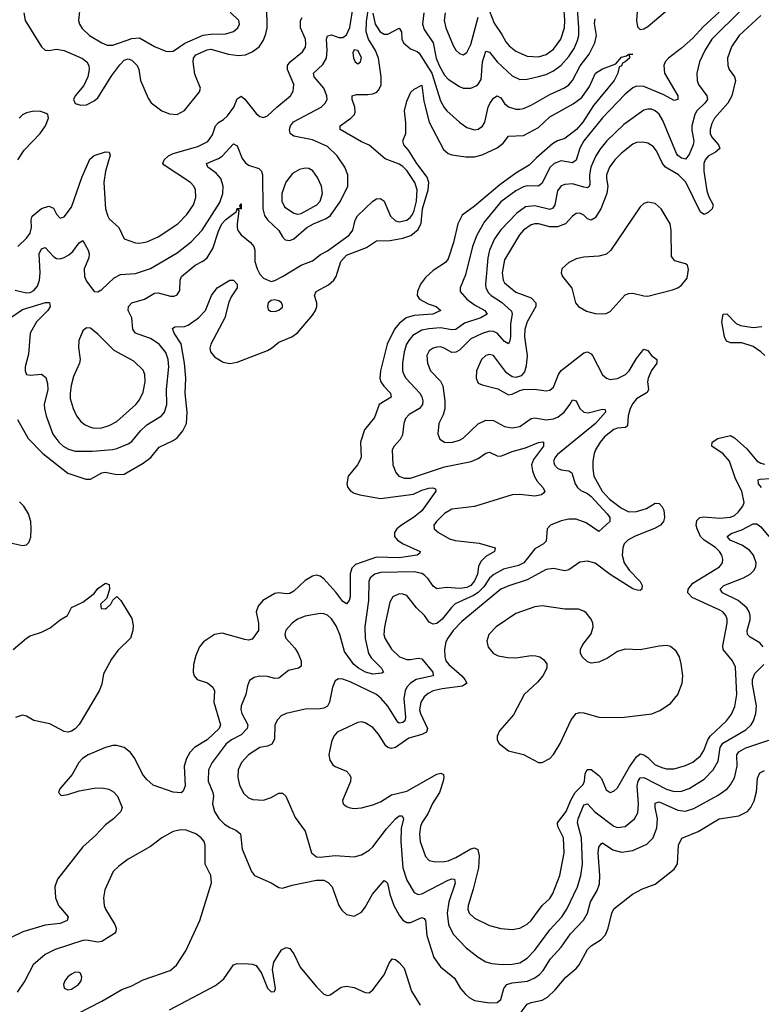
# Model space of a CAD drawing. Header units: inches. Extents: x 1649636 to 1815363, y 506543 to 641975.
# Tile 48 of 256: x 1733175 to 1737113, y 530806 to 536034. Entities that reach past the tile are written whole.
import ezdxf

# ---------------------------------------------------------------- set-up
doc = ezdxf.new("R2010")
doc.units = ezdxf.units.IN
doc.header["$MEASUREMENT"] = 0
doc.layers.add('B7533', color=7, linetype='Continuous')

msp = doc.modelspace()

# ---------------------------------------------------------------- linework, layer by layer
at = {"layer": 'B7533', "color": 5}
for points, elevation in [([(1735320.1, 536070), (1735313.4, 536010), (1735322.3, 535982.3), (1735370.1, 535910), (1735386.7, 535830), (1735402.9, 535790), (1735430, 535739.4), (1735450, 535718.1), (1735510, 535678.5), (1735530, 535670.9), (1735570, 535669.3), (1735598.1, 535681.9), (1735610, 535691.3), (1735624.6, 535715.4), (1735633, 535810), (1735650, 535865.7), (1735670, 535862), (1735709.4, 535809.4), (1735790, 535735.1), (1735830, 535716.6), (1735870, 535718.1), (1735930, 535732.3), (1735970, 535743.4), (1736010, 535761.5), (1736050, 535792.6), (1736090, 535838.1), (1736118.8, 535881.2), (1736137.4, 535922.6), (1736143.5, 535950), (1736144.6, 535990), (1736134, 536146)], 360), ([(1736459.7, 536150), (1736449.6, 536029.6), (1736455.7, 535995.7), (1736470, 535981.5), (1736490, 535984.5), (1736510, 535996.8), (1736603.4, 536076.6)], 340), ([(1733128.1, 534451.9), (1733190, 534495.1), (1733312.3, 534532.3), (1733332.4, 534532.4), (1733336.1, 534510), (1733324.4, 534490), (1733263.5, 534430), (1733231, 534370), (1733222, 534258), (1733204, 534190), (1733203.1, 534170), (1733211, 534150), (1733230, 534145.3), (1733290, 534152.3), (1733313.3, 534133.3), (1733322, 534102), (1733324.1, 534070), (1733305.1, 533990), (1733305.6, 533970), (1733314.4, 533930), (1733350, 533833.1), (1733382.3, 533790), (1733406.2, 533770), (1733433.1, 533753.1), (1733470, 533742.1), (1733562.1, 533742.1), (1733667.7, 533752.3), (1733690, 533756.3), (1733750, 533781.7), (1733770, 533794.7), (1733815.8, 533850), (1733850, 533883.2), (1733928.5, 533930), (1733943.5, 533950), (1733956.1, 533990), (1733954.6, 534070), (1733967.5, 534190), (1733962.4, 534230), (1733950, 534266.3), (1733915.9, 534310), (1733870, 534341.6), (1733803.4, 534363.4), (1733789.8, 534370), (1733781, 534381), (1733776, 534390), (1733770.6, 534450), (1733750.8, 534490), (1733752.9, 534510), (1733770, 534530.2), (1733838, 534550), (1733890, 534581.3), (1733910, 534583.9), (1733974.6, 534565.4), (1733994.3, 534565.7), (1734010, 534572.2), (1734024.9, 534595.1), (1734027.6, 534650), (1734033.5, 534670), (1734106, 534730), (1734147.9, 534752.1), (1734170.7, 534770), (1734200.8, 534819.2), (1734230.3, 534910), (1734248.7, 534950), (1734270, 534973.6), (1734325.4, 535014.6), (1734330, 535030.4), (1734349, 535031), (1734344.5, 535044.5), (1734350, 535056.3), (1734350, 535029.6), (1734332, 535028), (1734338.7, 535018.7), (1734329.6, 534950.4), (1734328.7, 534930), (1734333.8, 534913.8), (1734350, 534891.5), (1734400.7, 534850), (1734417.8, 534830), (1734423.2, 534810), (1734423.8, 534750), (1734435.6, 534710), (1734450, 534682), (1734470, 534661.7), (1734510, 534643.8), (1734530, 534648.7), (1734570, 534669.2), (1734669.6, 534730), (1734730, 534752.8), (1734772.6, 534787.4), (1734810, 534806.8), (1734923.5, 534890), (1734943.3, 534916.7), (1734956.8, 534970), (1734967.7, 534992.3), (1735050, 535069.2), (1735070, 535082), (1735090, 535084.2), (1735109.5, 535069.5), (1735143.2, 534990), (1735170, 534965.3), (1735190, 534961), (1735230, 534969.6), (1735250, 534984.6), (1735260.1, 534999.9), (1735270, 535020.6), (1735281.8, 535070), (1735285.6, 535130), (1735273.6, 535170), (1735230, 535232.6), (1735210, 535253.4), (1735190, 535266.2), (1735115.5, 535295.5), (1735030, 535366.8), (1734990, 535385), (1734876.9, 535450), (1734875.8, 535470), (1734933.3, 535510), (1734951.9, 535530), (1734956.6, 535543.4), (1734954.1, 535570), (1734939.4, 535610), (1734940.5, 535630), (1734963.7, 535636.3), (1735024.2, 535635.8), (1735050, 535640.1), (1735070.4, 535649.6), (1735080.3, 535659.7), (1735093.7, 535686.3), (1735094.9, 535730), (1735080.9, 535830), (1735064.1, 535870), (1735027.6, 535930), (1735014.8, 535970), (1735016.1, 536023.9), (1735030, 536119.1)], 340), ([(1733150, 534598.1), (1733210, 534583.8), (1733230, 534585.8), (1733250, 534595.3), (1733270, 534619.6), (1733280.1, 534650), (1733284.2, 534690), (1733278.4, 534790), (1733290, 534816.5), (1733310, 534823.6), (1733355.1, 534775.1), (1733370, 534766.3), (1733390, 534764.5), (1733410, 534770.1), (1733435.1, 534784.9), (1733456.6, 534803.4), (1733490, 534848.8), (1733510, 534862), (1733538.9, 534810), (1733544, 534790), (1733542, 534770), (1733517.3, 534710), (1733519.6, 534670), (1733530, 534645.5), (1733570, 534590.7), (1733590, 534588), (1733610, 534600.4), (1733677, 534663), (1733710, 534681), (1733790, 534685.4), (1733870, 534713.2), (1734010, 534795.7), (1734085.7, 534854.3), (1734143.4, 534916.6), (1734237, 535063), (1734254, 535110), (1734254.3, 535150), (1734242.4, 535190), (1734218.4, 535218.4), (1734174, 535250), (1734166, 535270), (1734230, 535296.6), (1734250, 535309.4), (1734310, 535373.7), (1734330, 535363.1), (1734356.1, 535296.1), (1734373.3, 535273.3), (1734390, 535262), (1734443.7, 535243.7), (1734458.2, 535230), (1734463.5, 535210), (1734465.9, 535030), (1734474.4, 534994.4), (1734490.1, 534970.1), (1734550, 534914.9), (1734570, 534881.1), (1734585, 534865), (1734610, 534860.5), (1734630, 534870.2), (1734700.3, 534930), (1734734.7, 534950), (1734802.7, 534977.3), (1734825.3, 534994.7), (1734878.1, 535070), (1734916.8, 535150), (1734916.4, 535210), (1734901.4, 535250), (1734860.7, 535310), (1734810, 535360.2), (1734730, 535396.4), (1734630, 535416), (1734611.8, 535430), (1734606.9, 535450), (1734612.1, 535470), (1734628.8, 535491.2), (1734775.8, 535570), (1734797.4, 535590), (1734807.1, 535610), (1734806.2, 535630), (1734789.8, 535670), (1734737.7, 535730), (1734735, 535750), (1734784.6, 535795.4), (1734803.4, 535830), (1734808.2, 535870), (1734804, 535930), (1734810, 535948), (1734830, 535954), (1734870, 535939.6), (1734890, 535938.9), (1734910, 535952.4), (1734927.6, 535992.4), (1734948.1, 536111.9)], 360), ([(1733196.3, 536070), (1733204.1, 536030), (1733290, 535890.3), (1733310, 535872.2), (1733330, 535869.5), (1733370, 535876.8), (1733410, 535870.7), (1733507.7, 535827.7), (1733531.8, 535810), (1733542, 535790), (1733544.4, 535770), (1733537.1, 535730), (1733515.4, 535684.6), (1733468.8, 535630), (1733460.4, 535610), (1733469.1, 535589.1), (1733499.6, 535579.6), (1733530, 535581.8), (1733570, 535602.2), (1733590, 535618.6), (1733663.3, 535736.7), (1733705.9, 535794.1), (1733730, 535819.3), (1733750, 535825.9), (1733770, 535819.1), (1733798, 535790), (1733806.9, 535770), (1733815.5, 535710), (1733857.2, 535617.2), (1733872.5, 535592.5), (1733930, 535549.2), (1733970, 535533.4), (1734010, 535530.2), (1734050, 535552.3), (1734128.9, 535650), (1734134.4, 535670), (1734105, 535745), (1734095.1, 535810), (1734097.2, 535830), (1734110, 535846.9), (1734170, 535874.2), (1734190, 535877.6), (1734283, 535850), (1734336.6, 535843.4), (1734373.4, 535846.6), (1734410, 535863.5), (1734445.7, 535890), (1734470, 535925.3), (1734481.8, 535958.2), (1734488.2, 535990), (1734489.4, 536030), (1734484.7, 536104.7)], 420), ([(1733495.1, 536110), (1733487.2, 536030), (1733492.2, 536010), (1733506.2, 535986.2), (1733545.5, 535950), (1733610, 535911), (1733638.9, 535898.9), (1733670, 535897.8), (1733770, 535934), (1733810, 535937.8), (1733890, 535891.3), (1733950, 535867.4), (1733970, 535864.2), (1733990, 535867.4), (1734051.1, 535908.9), (1734149.2, 535950.8), (1734190, 535956.2), (1734270, 535957.7), (1734309.9, 535970.1), (1734332.6, 535990), (1734341.7, 536010), (1734339.1, 536030), (1734293, 536073)], 440), ([(1735670, 536079.6), (1735695.2, 536015.2), (1735735.6, 535955.6), (1735756, 535916), (1735774.4, 535894.4), (1735810, 535866.3), (1735870, 535840.5), (1735930, 535836.6), (1735970, 535848.5), (1736010, 535877.2), (1736048.8, 535930), (1736067.5, 535990), (1736069.9, 536030.1), (1736062.4, 536130)], 380), ([(1733164, 534830), (1733210, 534873.7), (1733230, 534899.6), (1733237.7, 534930), (1733235, 534970), (1733241.7, 534990), (1733290, 535030.6), (1733330, 535042.7), (1733353.4, 535033.4), (1733370, 535000.7), (1733390, 534980.5), (1733410, 534986.4), (1733450, 535038), (1733504.1, 535195.9), (1733547.1, 535292.9), (1733570, 535313), (1733630, 535332.8), (1733650.3, 535330.3), (1733654.8, 535314.8), (1733630.1, 535230), (1733620.6, 535170), (1733630.9, 535030), (1733641.8, 534990), (1733650, 534976), (1733701.1, 534930), (1733730, 534870.3), (1733790, 534848.4), (1733810, 534846.2), (1733850, 534853.4), (1733910, 534880.2), (1734013.8, 534950), (1734061.6, 534998.4), (1734096.8, 535050), (1734110.8, 535090), (1734108.1, 535130), (1734098.8, 535150), (1734081.2, 535170), (1733941.7, 535261.7), (1733934.5, 535270), (1733941.2, 535290), (1733965.3, 535310), (1733990, 535322.6), (1734120.4, 535359.6), (1734173.2, 535386.8), (1734197.7, 535422.3), (1734214.3, 535470), (1734230, 535487.1), (1734256.8, 535503.2), (1734277.4, 535522.6), (1734312.1, 535570), (1734330, 535613.4), (1734350, 535626.9), (1734370, 535612), (1734430, 535534.9), (1734450, 535519.5), (1734470, 535514.9), (1734490, 535522.6), (1734539.3, 535570), (1734613.5, 535630), (1734626.5, 535653.5), (1734629.9, 535690), (1734596.2, 535770), (1734596.9, 535790), (1734610.5, 535810), (1734676.8, 535863.2), (1734691.6, 535888.4), (1734695, 535905), (1734692.3, 535930), (1734665.5, 535990), (1734665.4, 536030), (1734675.2, 536044.8)], 380), ([(1736890, 536073.5), (1736804.8, 535995.2), (1736750, 535936.4), (1736690, 535882.5), (1736620.7, 535830), (1736603.2, 535810), (1736595.1, 535790), (1736598.1, 535750), (1736670.2, 535630), (1736670, 535609.6), (1736650, 535605.1), (1736595.4, 535635.4), (1736490, 535678.9), (1736450, 535680.5), (1736430, 535671.3), (1736390, 535637.5), (1736270, 535511.7), (1736171.2, 535390), (1736150, 535352.1), (1736130, 535287.1), (1736110, 535273.3), (1736050, 535284.2), (1736012.6, 535270), (1735990, 535249), (1735950, 535166.2), (1735930.6, 535149.4), (1735870, 535152.1), (1735850, 535146.8), (1735810, 535124.7), (1735730, 535066), (1735641.6, 534958.4), (1735601.6, 534890), (1735580.1, 534830), (1735541.8, 534678.2), (1735513.2, 534610), (1735513.4, 534590), (1735548.9, 534550), (1735590, 534520.1), (1735645.5, 534490), (1735657.4, 534470), (1735624, 534450), (1735537.6, 534422.4), (1735490, 534389.3), (1735470, 534387.1), (1735410, 534397), (1735347.8, 534392.2), (1735310, 534384.3), (1735263.3, 534356.7), (1735244.2, 534335.8), (1735229, 534310), (1735216.6, 534270), (1735208.4, 534210), (1735208.1, 534170), (1735212.8, 534152.8), (1735225.7, 534130), (1735299, 534050), (1735310.9, 534030.9), (1735316, 534010), (1735313.5, 533990), (1735298.4, 533970), (1735243.2, 533936.8), (1735224, 533916), (1735215.3, 533890), (1735207.1, 533830), (1735194.6, 533805.4), (1735163.6, 533770), (1735152.2, 533750), (1735155.5, 533670), (1735172.4, 533630), (1735188.9, 533610), (1735218.6, 533598.6), (1735250, 533599.8), (1735430, 533660.3), (1735572.8, 533687.2), (1735610, 533703.8), (1735650, 533731.8), (1735670, 533736.5), (1735710, 533718), (1735730, 533716), (1735790, 533741.6), (1735860.3, 533759.7), (1735930, 533789), (1735952.2, 533792.2), (1735956.3, 533790), (1735955.9, 533770), (1735902.5, 533697.5), (1735893.2, 533670), (1735897.3, 533637.3), (1735907.9, 533607.9), (1735922.6, 533582.6), (1735952.4, 533550), (1735963, 533530), (1735958.7, 533521.3), (1735946, 533510), (1735910, 533504.4), (1735830, 533512.8), (1735790, 533511.1), (1735590, 533448), (1735470, 533434.3), (1735430, 533411.3), (1735387.5, 533370), (1735374, 533350), (1735375.3, 533330), (1735398.4, 533310), (1735456.8, 533276.8), (1735487.6, 533267.6), (1735614.1, 533254.1), (1735700.5, 533230), (1735697, 533210), (1735650, 533183), (1735622.7, 533157.3), (1735611.3, 533130), (1735605.4, 533090), (1735590, 533053.6), (1735570.5, 533030), (1735550, 533018.9), (1735513.8, 533013.8), (1735441.3, 533018.7), (1735390, 533010.9), (1735370, 533025.1), (1735344.7, 533064.7), (1735324.6, 533084.6), (1735310, 533093.7), (1735270, 533102.2), (1735090, 533097.5), (1735060.3, 533090), (1735035, 533070), (1735028.3, 533050), (1735026.4, 532950), (1735007.9, 532810), (1735008.7, 532748.7), (1735027.6, 532667.6), (1735043.1, 532643.1), (1735095.6, 532590), (1735106.4, 532570), (1735097, 532563), (1735050, 532559.2), (1735011.5, 532568.5), (1734973.7, 532590), (1734949.4, 532610), (1734899.6, 532679.6), (1734874.5, 532770), (1734854.7, 532814.7), (1734830, 532852.5), (1734810, 532871.6), (1734790, 532879), (1734770, 532880.2), (1734690, 532865.7), (1734650, 532850.6), (1734620.9, 532830), (1734588, 532792), (1734582.8, 532770), (1734588.4, 532750), (1734636.1, 532696.1), (1734651.2, 532671.2), (1734669.2, 532630), (1734670, 532601.2), (1734656, 532590), (1734601.5, 532578.5), (1734550, 532536.8), (1734530, 532535.8), (1734490, 532546.5), (1734450, 532548), (1734419.5, 532540.5), (1734394.7, 532525.3), (1734383.8, 532496.2), (1734375.6, 532450), (1734351.1, 532390), (1734348.7, 532371.3), (1734354, 532350), (1734386.9, 532290), (1734382.8, 532270), (1734350, 532235.9), (1734298.8, 532210), (1734271.5, 532188.5), (1734196, 532090), (1734177.3, 532050), (1734175.9, 531990), (1734200.5, 531930), (1734203.5, 531910), (1734198.8, 531870), (1734209, 531830), (1734232.7, 531792.7), (1734261.9, 531761.9), (1734290, 531743.8), (1734323, 531730), (1734346.7, 531710), (1734355.6, 531630), (1734406.4, 531510), (1734421.6, 531490), (1734510.2, 531450.2), (1734550, 531424.9), (1734570, 531421.7), (1734621.4, 531438.6), (1734750, 531465.4), (1734790, 531464.3), (1734813.1, 531453.1), (1734834, 531430), (1734870, 531330.7), (1734884.9, 531304.9), (1734910, 531283), (1734950, 531273.4), (1734990, 531294.9), (1735010, 531320.5), (1735048.5, 531390), (1735110, 531462.4), (1735118.3, 531458.3), (1735128.7, 531448.7), (1735139.8, 531390), (1735162.2, 531330), (1735190, 531278), (1735210, 531252.4), (1735230, 531239.1), (1735250, 531240.7), (1735310, 531266.9), (1735321.8, 531261.8), (1735330, 531250.6), (1735336.4, 531170), (1735374.4, 531054.4), (1735410, 531004.4), (1735483.7, 530943.7), (1735516, 530890), (1735540.4, 530860.4), (1735561.5, 530841.5), (1735590, 530826.2), (1735670, 530813), (1735710, 530814.9), (1735730, 530830.4), (1735744.9, 530890), (1735761.8, 530910), (1735790, 530919.9), (1735871.3, 530928.7), (1735910, 530945.8), (1735935.4, 530964.6), (1735954.3, 530985.7), (1735992.9, 531047.1), (1736050.6, 531109.4), (1736100.6, 531179.4), (1736168.3, 531251.7), (1736189.9, 531290), (1736206, 531350), (1736241.5, 531410), (1736254.3, 531445.7), (1736256.2, 531490), (1736247.3, 531610), (1736250, 531640.7), (1736262, 531658), (1736270, 531662.8), (1736325.4, 531625.4), (1736370, 531612.9), (1736430, 531622.1), (1736504.5, 531655.5), (1736538.4, 531690), (1736558.3, 531741.7), (1736561.1, 531790), (1736549, 531850), (1736550, 531873.7), (1736570, 531880.9), (1736670, 531837.2), (1736710, 531831.7), (1736755.2, 531844.8), (1736884.4, 531915.6), (1736932.2, 531950), (1736949.3, 531970.7), (1736970, 532008.5), (1736984.7, 532070), (1736983.2, 532130), (1736993, 532147), (1737030, 532166.8), (1737152.2, 532207.8)], 340), ([(1737010, 536087.5), (1736850.8, 535930), (1736813.8, 535870), (1736785, 535810), (1736770.2, 535750), (1736772.9, 535710), (1736779.7, 535690), (1736823.5, 535630), (1736827, 535610), (1736813.8, 535590), (1736770.1, 535550), (1736760.1, 535530), (1736744.4, 535470), (1736744.5, 535444.5), (1736754.1, 535390), (1736751.4, 535370), (1736730, 535318.3), (1736710, 535293.6), (1736690, 535298.4), (1736670, 535311.7), (1736662.6, 535322.6), (1736590, 535498.2), (1736570, 535531.5), (1736550, 535549), (1736530, 535557.7), (1736510, 535559.1), (1736490, 535553.8), (1736382.7, 535477.3), (1736291.2, 535388.8), (1736255.5, 535344.5), (1736232.2, 535307.8), (1736207.9, 535250), (1736201.2, 535210), (1736202.6, 535157.4), (1736195.6, 535144.4), (1736190, 535140.7), (1736170, 535143.9), (1736110, 535161.5), (1736070, 535158.8), (1736050, 535150.6), (1736030, 535124.2), (1736016.4, 535050), (1736006.6, 535033.4), (1735990, 535025.7), (1735910, 535045.9), (1735860.9, 535039.1), (1735814, 535006), (1735730, 534917.7), (1735696.4, 534870), (1735669.6, 534810), (1735661.3, 534770), (1735647.7, 534627.7), (1735649.6, 534609.6), (1735664, 534584), (1735678.2, 534570), (1735734, 534534), (1735785.7, 534485.7), (1735789.6, 534470), (1735780.9, 534419.1), (1735780.8, 534350), (1735776.4, 534323.6), (1735770, 534312.4), (1735750, 534324.2), (1735710, 534368.5), (1735690, 534377.8), (1735670, 534379.5), (1735630, 534368.1), (1735570, 534338.9), (1735510, 534279.5), (1735490, 534267.7), (1735470, 534266.9), (1735429.6, 534290), (1735410, 534296.1), (1735390, 534295.7), (1735370, 534289.8), (1735350, 534275.3), (1735336, 534250), (1735341, 534210), (1735355.5, 534170), (1735410, 534114.9), (1735421.6, 534090), (1735432.5, 534010), (1735431.9, 533968.1), (1735424.3, 533935.7), (1735401.1, 533890), (1735394.4, 533834.4), (1735406.1, 533806.1), (1735430.2, 533790.2), (1735468.3, 533788.3), (1735510, 533800.2), (1735530, 533812.4), (1735610, 533887.6), (1735650, 533906.6), (1735690, 533904.7), (1735750, 533873.2), (1735790, 533866.7), (1735830, 533874.2), (1735890, 533916.1), (1735910, 533918.9), (1735970, 533909.1), (1736010, 533913.8), (1736034.8, 533925.2), (1736065.4, 533950), (1736096.8, 533990), (1736110, 534015.3), (1736130, 534010.3), (1736149.6, 533969.6), (1736170, 533949.4), (1736193.9, 533946.1), (1736270, 533966.4), (1736284.7, 533964.7), (1736284.9, 533950), (1736232.8, 533890), (1736030, 533724.5), (1736017.5, 533710), (1736009.6, 533690), (1736014.8, 533670), (1736030, 533652), (1736050, 533643.3), (1736090, 533639), (1736106.9, 533626.9), (1736125, 533570), (1736136.1, 533550), (1736154.4, 533534.4), (1736190, 533517.7), (1736210, 533501.5), (1736293.6, 533410), (1736308.4, 533390), (1736308.9, 533370), (1736250, 533316.9), (1736182.9, 533362.9), (1736130, 533380.9), (1736090, 533380.9), (1736050, 533373.4), (1735992.7, 533350), (1735975.8, 533330), (1735970, 533265.1), (1735956.4, 533250), (1735910, 533224.5), (1735851.6, 533150), (1735824.3, 533135.7), (1735743.4, 533116.6), (1735691.9, 533088.1), (1735670, 533067.4), (1735638.6, 533021.4), (1735610, 532991.8), (1735584.3, 532975.7), (1735487.6, 532932.4), (1735467.1, 532912.9), (1735418.3, 532850), (1735390, 532826.9), (1735370, 532823.4), (1735350, 532834), (1735324.2, 532870), (1735282, 532910), (1735230, 532975.5), (1735210, 532983.7), (1735190, 532984.6), (1735156, 532970), (1735139.6, 532940.4), (1735111.4, 532810), (1735108.9, 532770), (1735114.4, 532750), (1735150, 532691.4), (1735192, 532650), (1735230, 532636.8), (1735250, 532636), (1735290, 532643.8), (1735310, 532639.2), (1735367.8, 532570), (1735370.2, 532550), (1735280.7, 532530), (1735250.1, 532510), (1735231.2, 532488.8), (1735221.9, 532470), (1735214.8, 532430), (1735222.8, 532330), (1735220.2, 532310), (1735210, 532301.8), (1735190, 532298.4), (1735183.2, 532303.2), (1735130, 532389), (1735094.8, 532430), (1735070, 532450.6), (1734930, 532517.5), (1734890, 532531.7), (1734867, 532533), (1734850, 532522.4), (1734835.8, 532490), (1734819.7, 532410), (1734810, 532388.7), (1734790, 532377.7), (1734770, 532373.8), (1734690, 532371.9), (1734590.2, 532349.8), (1734563.2, 532336.8), (1734543.2, 532316.8), (1734530.2, 532289.8), (1734527.2, 532212.8), (1734513.9, 532186.1), (1734490, 532175.4), (1734450, 532169.7), (1734390.3, 532130), (1734352.8, 532090), (1734335.5, 532050), (1734332.4, 532010), (1734342, 531970), (1734365.4, 531925.4), (1734390, 531902), (1734412.5, 531892.5), (1734470, 531890.2), (1734510, 531904), (1734550, 531927.4), (1734570, 531927.2), (1734588.7, 531910), (1734638, 531798), (1734690, 531724.9), (1734723.6, 531610), (1734750, 531589.2), (1734770, 531586.5), (1734850, 531595), (1734950, 531588), (1734990, 531599.1), (1735030, 531623.2), (1735050, 531642.2), (1735122.5, 531737.5), (1735170, 531790.9), (1735190, 531806), (1735206.6, 531806.6), (1735212.6, 531790), (1735200.9, 531739.1), (1735198.8, 531670), (1735210.1, 531530.1), (1735230, 531465.5), (1735270, 531398.9), (1735290, 531388.2), (1735310, 531392.8), (1735450, 531464.8), (1735470, 531472.6), (1735484, 531470), (1735488.1, 531448.1), (1735453.9, 531350), (1735445, 531290), (1735452.5, 531230), (1735477.2, 531177.2), (1735545.8, 531105.8), (1735610, 531055.9), (1735650, 531031.2), (1735682.6, 531022.6), (1735737.5, 531017.5), (1735790, 531019.2), (1735830, 531026.1), (1735869.5, 531050.5), (1735910, 531093.4), (1735990, 531201.5), (1736054.2, 531270), (1736081.1, 531310), (1736136.1, 531430), (1736155, 531490), (1736163.1, 531550), (1736157.6, 531690), (1736136.1, 531770), (1736139.9, 531790), (1736170, 531865.2), (1736190, 531869.2), (1736228.3, 531828.3), (1736330, 531750.8), (1736350, 531743.9), (1736390, 531750.2), (1736439.3, 531790), (1736457, 531823), (1736461.6, 531870), (1736454, 531966), (1736459.9, 531990), (1736470, 532007.2), (1736490, 532009.6), (1736610, 531948), (1736650, 531935.9), (1736690, 531936.4), (1736730, 531952.1), (1736810, 532001), (1736857.4, 532050), (1736883.2, 532096.8), (1736895.4, 532170), (1736907.9, 532192.1), (1737030, 532263.5), (1737059.1, 532290), (1737072.4, 532310), (1737084.7, 532350), (1737087, 532390), (1737066.2, 532506.2), (1737065.9, 532530), (1737078.6, 532561.4), (1737126.8, 532610)], 360), ([(1737110, 536055.9), (1736995.5, 535950), (1736954, 535890), (1736933.2, 535830), (1736934.4, 535790), (1736942.5, 535770), (1736971.4, 535730), (1736976.4, 535710), (1736956.8, 535630), (1736935.7, 535590), (1736864.7, 535510), (1736850, 535482.6), (1736841.2, 535450), (1736841.5, 535430), (1736849.5, 535410), (1736885.8, 535370), (1736893.2, 535350), (1736870.4, 535330), (1736830, 535309.8), (1736814.8, 535290), (1736807.3, 535270), (1736807.5, 535230), (1736824.6, 535124.6), (1736833.7, 535093.7), (1736857.4, 535050), (1736851.8, 535030), (1736830, 535009.9), (1736810, 534998.9), (1736790, 535010.9), (1736711.4, 535171.4), (1736673.9, 535210), (1736604, 535250), (1736588.9, 535270), (1736557.3, 535337.3), (1736539.5, 535359.5), (1736510, 535378.9), (1736484.1, 535384.1), (1736450, 535382), (1736430, 535373.2), (1736370, 535324.5), (1736335.3, 535290), (1736306.6, 535250), (1736291.3, 535210), (1736290.1, 535190), (1736298.1, 535150), (1736291.9, 535110), (1736261.3, 535030), (1736230, 534981.7), (1736210, 534968.3), (1736190, 534976.2), (1736170, 534995.7), (1736150, 535006.3), (1736130, 535005), (1736110, 534990.9), (1736074, 534950), (1736030, 534933), (1735990, 534934.2), (1735930, 534950.4), (1735910, 534950.4), (1735890, 534944.3), (1735850, 534916.1), (1735828.1, 534891.9), (1735750, 534757.7), (1735737.1, 534690), (1735741.3, 534650), (1735750, 534635.9), (1735810, 534586.9), (1735890, 534556.6), (1735915.1, 534530), (1735915.2, 534510), (1735869.1, 534430), (1735857.1, 534390), (1735855.3, 534350), (1735869.1, 534250), (1735865, 534195), (1735855.9, 534164.1), (1735837.3, 534142.7), (1735810, 534133.7), (1735790, 534136.9), (1735759.3, 534159.3), (1735690, 534249.7), (1735670, 534256.4), (1735650, 534250.9), (1735627.8, 534230), (1735601.3, 534170), (1735598.9, 534130), (1735610, 534103.8), (1735630, 534094), (1735713.9, 534073.9), (1735770, 534042.4), (1735790, 534044.4), (1735830, 534065.3), (1735850, 534070.3), (1735908.5, 534071.5), (1735970, 534063.6), (1735990, 534067.2), (1736010, 534083.1), (1736036.1, 534150), (1736049.9, 534170.1), (1736170, 534264.8), (1736190, 534270.8), (1736210, 534258.9), (1736216.2, 534250), (1736270, 534148.7), (1736290.1, 534130.1), (1736310, 534124), (1736350, 534127.7), (1736391, 534149), (1736410.8, 534170), (1736450, 534234.6), (1736490, 534283.6), (1736510, 534277), (1736530, 534251.3), (1736558.7, 534230), (1736557.6, 534210), (1736529.3, 534170.7), (1736511.6, 534130), (1736509.1, 534110), (1736513.6, 534070), (1736506.7, 534053.3), (1736450, 534020.7), (1736430, 533996.5), (1736416, 533970), (1736405.4, 533930), (1736402.3, 533877.7), (1736392, 533868), (1736350, 533864.3), (1736330, 533857.4), (1736280.7, 533819.3), (1736256.4, 533790), (1736232.3, 533750), (1736224.6, 533730), (1736218.3, 533690), (1736217.8, 533650), (1736224, 533610), (1736268.5, 533530), (1736307.3, 533487.3), (1736370, 533439.6), (1736410, 533420.1), (1736450, 533421.6), (1736502.5, 533437.5), (1736550, 533466.5), (1736570, 533465), (1736586.7, 533446.7), (1736594.6, 533430), (1736599.5, 533390), (1736594, 533370), (1736578.2, 533350), (1736550, 533333.5), (1736439.6, 533290), (1736403.6, 533270), (1736384.3, 533250), (1736377.3, 533230), (1736373.4, 533190), (1736384.4, 533150), (1736411.9, 533110), (1736470.1, 533050), (1736480.7, 533030), (1736478.7, 533010), (1736470, 533003.5), (1736455.8, 533004.2), (1736430, 533012.5), (1736310, 533088), (1736230, 533147.8), (1736190, 533159), (1736150, 533152.4), (1736090, 533113), (1736070, 533107.7), (1736010, 533119.9), (1735970, 533113.4), (1735870, 533059), (1735771.8, 533028.2), (1735730.2, 533010), (1735522.5, 532837.5), (1735475.8, 532790), (1735447.7, 532750), (1735438, 532730), (1735430.7, 532690), (1735432, 532650), (1735438.1, 532630), (1735452.9, 532610), (1735522, 532550), (1735539.3, 532530), (1735549.2, 532510), (1735526, 532494), (1735418.7, 532481.3), (1735370.3, 532470), (1735343.3, 532456.7), (1735322.1, 532437.9), (1735305.4, 532410), (1735298.7, 532370), (1735302.3, 532350), (1735341, 532270), (1735334.4, 532250), (1735310, 532238), (1735241.4, 532218.6), (1735170, 532168.8), (1735150, 532163), (1735130, 532168.4), (1735118.3, 532178.3), (1735080.7, 532240.7), (1735050, 532275.6), (1735010, 532300.9), (1734990, 532305.1), (1734970, 532301), (1734860.3, 532250), (1734843.6, 532230), (1734830, 532199.3), (1734816.9, 532130), (1734822, 532102), (1734837.4, 532077.4), (1734850, 532067.8), (1734910, 532043.9), (1734926.6, 532026.6), (1734932.5, 532010), (1734931.2, 531988.8), (1734888.3, 531888.3), (1734892.4, 531870), (1734910, 531856.5), (1734930, 531849.1), (1734950, 531845.8), (1734990, 531849.1), (1735050, 531864.7), (1735090, 531881.2), (1735150, 531918), (1735230, 531937.2), (1735390, 532027.3), (1735412, 532032), (1735424.9, 532024.9), (1735427.3, 532010), (1735423.2, 531990), (1735404, 531930), (1735367.7, 531872.3), (1735342.3, 531817.7), (1735310.1, 531770), (1735303.5, 531750), (1735298.4, 531710), (1735302.2, 531670), (1735330, 531590.6), (1735350, 531568.9), (1735382.9, 531562.9), (1735430, 531563.9), (1735450, 531567.7), (1735490, 531585.4), (1735570, 531631.8), (1735590, 531636.3), (1735607.3, 531627.3), (1735614, 531594), (1735610.6, 531530), (1735583.7, 531416.3), (1735555.6, 531330), (1735555.2, 531310), (1735562.4, 531290), (1735590, 531262.8), (1735670, 531224.7), (1735730, 531208.1), (1735790, 531203.2), (1735830, 531210.2), (1735870, 531231.1), (1735890.6, 531250), (1735950, 531329.3), (1735990, 531366.7), (1736006.7, 531393.3), (1736042.4, 531490), (1736066.9, 531610), (1736063.1, 531690), (1736033.2, 531750), (1736031.1, 531770), (1736077.5, 531830), (1736101.9, 531890), (1736125, 531930), (1736166.7, 531973.3), (1736174.8, 531990), (1736178.5, 532030), (1736187.6, 532052.4), (1736210, 532051.6), (1736250, 532020.9), (1736263.7, 532003.7), (1736290, 531944.9), (1736310, 531930.3), (1736330, 531936.5), (1736350, 531955.6), (1736413.9, 532066.1), (1736450, 532119.3), (1736470, 532135), (1736490, 532130.5), (1736510, 532116.3), (1736550, 532077), (1736590, 532060.4), (1736610, 532055.5), (1736650, 532055.9), (1736710, 532072.8), (1736750, 532091.6), (1736790, 532125.4), (1736807.6, 532152.4), (1736829.4, 532210), (1736841.8, 532230), (1736928.5, 532310), (1736954.2, 532345.8), (1736973.3, 532386.7), (1736982.3, 532450), (1736975.9, 532595.9), (1736960.6, 532630), (1736911.2, 532690), (1736909, 532709), (1736931.7, 532830), (1736931.9, 532850), (1736924.8, 532870), (1736908.7, 532890), (1736890, 532900.8), (1736745.1, 532965.1), (1736722.4, 532990), (1736724.3, 533010), (1736750, 533041.6), (1736891.3, 533128.7), (1736906.2, 533150), (1736909, 533170), (1736903.4, 533190), (1736891.2, 533210), (1736870, 533230.9), (1736809.3, 533269.3), (1736790.3, 533290.3), (1736771.8, 533330), (1736767.5, 533350), (1736770, 533373.8), (1736786.2, 533390), (1736805.9, 533394.1), (1736892.4, 533387.6), (1736950, 533392.6), (1736970, 533401.5), (1736990, 533418.8), (1737014.4, 533450), (1737021.2, 533470), (1737010.5, 533530), (1736976.1, 533596.1), (1736944.4, 533690), (1736910, 533729.3), (1736850.8, 533770), (1736851.9, 533790), (1736881.3, 533810), (1736950, 533825.3), (1736970, 533814.2), (1737035.5, 533755.5), (1737090, 533691.6), (1737110, 533678.7), (1737130, 533673.5)], 380), ([(1735050, 536067.7), (1735062.5, 536010), (1735089.1, 535969.1), (1735110, 535957.1), (1735130, 535956.3), (1735190, 535988.9), (1735201.4, 535970), (1735203.6, 535930), (1735212.9, 535910), (1735250, 535878.9), (1735284.8, 535864.8), (1735295.6, 535855.6), (1735363.7, 535750), (1735410, 535602.3), (1735428.1, 535568.1), (1735443.2, 535550), (1735510.3, 535490), (1735550, 535462), (1735590, 535448.5), (1735610, 535452.2), (1735632.1, 535467.9), (1735645, 535490), (1735661.9, 535570), (1735671.1, 535588.9), (1735690, 535616.5), (1735710, 535629.2), (1735730, 535618.3), (1735748.5, 535588.5), (1735770, 535570.2), (1735810, 535558.4), (1735830, 535558.3), (1735850, 535561.7), (1735890, 535579.8), (1735990, 535636.6), (1736068.1, 535671.9), (1736090, 535687.8), (1736110.6, 535710), (1736151.7, 535788.3), (1736199.6, 535850), (1736229.3, 535910), (1736237.1, 535950), (1736226.9, 536013.1), (1736230, 536037.6)], 340), ([(1735434, 536070), (1735429.5, 536030), (1735437.2, 535990), (1735476.1, 535896.1), (1735490, 535872.2), (1735510, 535853.7), (1735530, 535847.8), (1735550, 535860.3), (1735570, 535902), (1735610, 536046.2)], 380), ([(1733163.2, 533910), (1733220.4, 533810), (1733297.6, 533730), (1733430, 533626.6), (1733525.9, 533594.1), (1733550, 533593.4), (1733610, 533626.8), (1733629.3, 533630.7), (1733690, 533618), (1733730, 533621.3), (1733830, 533678.8), (1733870.3, 533709.7), (1733915.6, 533764.4), (1733990, 533799.4), (1734010, 533813.7), (1734040.6, 533850), (1734060.2, 533890), (1734064.2, 533950), (1734053.7, 534050), (1734056.7, 534130), (1734050.5, 534210.5), (1734032, 534312), (1733995.2, 534370), (1733985.3, 534394.7), (1733998, 534402), (1734050, 534405.4), (1734070, 534412), (1734125, 534450), (1734161.4, 534490), (1734192.7, 534570), (1734222.6, 534610), (1734290, 534650.6), (1734310, 534650.7), (1734330.2, 534630), (1734330, 534609.6), (1734298.4, 534561.6), (1734285.9, 534534.1), (1734263.2, 534450), (1734189.2, 534310), (1734185, 534290), (1734188, 534270), (1734210, 534244), (1734255.5, 534215.5), (1734290, 534208.2), (1734330, 534215.9), (1734490, 534276.8), (1734511.2, 534288.8), (1734550, 534322), (1734620.4, 534350), (1734649.9, 534370.1), (1734730, 534464.7), (1734745.5, 534490), (1734752.3, 534510), (1734751.9, 534530), (1734740.8, 534570), (1734749.7, 534590), (1734815, 534625), (1734843.7, 534650), (1734855, 534670), (1734880.2, 534750), (1734910, 534782.9), (1735015.6, 534824.4), (1735070, 534860.2), (1735142, 534862), (1735210, 534873.4), (1735251.5, 534888.5), (1735290, 534918.8), (1735305.9, 534954.1), (1735313.8, 535030), (1735344.2, 535130), (1735347.2, 535170), (1735337.9, 535197.9), (1735283.5, 535270), (1735240.1, 535340.1), (1735214.6, 535370), (1735209.8, 535390), (1735224.8, 535430), (1735225.5, 535485.5), (1735218, 535550), (1735230, 535601), (1735251.5, 535648.5), (1735270, 535664), (1735310, 535686), (1735321.6, 535601.6), (1735348.8, 535490), (1735424.8, 535344.8), (1735450, 535322.8), (1735470, 535316.9), (1735544.6, 535304.6), (1735590, 535306.2), (1735630, 535315.3), (1735710, 535354.1), (1735742.1, 535377.9), (1735770, 535414.6), (1735850, 535418.1), (1735930, 535461.6), (1735990, 535518.6), (1736113.5, 535586.5), (1736159.1, 535620.9), (1736201.5, 535678.5), (1736232.6, 535750), (1736270, 535772.9), (1736341.2, 535798.8), (1736370, 535834.4), (1736398, 535842), (1736408.7, 535850), (1736430.8, 535850), (1736411.3, 535848.7), (1736413, 535830), (1736390, 535809.5), (1736376.3, 535803.7), (1736370, 535789.4), (1736357.3, 535782.7), (1736350.3, 535750), (1736331.7, 535710), (1736222.2, 535577.8), (1736165.3, 535490), (1736132.2, 535450), (1736070, 535403), (1736030, 535389.9), (1736004.8, 535375.2), (1735919.1, 535300.9), (1735879.6, 535260.4), (1735810, 535219), (1735723.7, 535156.3), (1735590, 535044), (1735524.4, 534995.6), (1735500.7, 534950), (1735477.7, 534850), (1735450, 534763.1), (1735435.4, 534744.6), (1735370, 534702.1), (1735330, 534665.4), (1735303.3, 534630), (1735287.3, 534590), (1735285.8, 534570), (1735297.1, 534550), (1735344.6, 534524.6), (1735386.7, 534510), (1735410.4, 534490), (1735368, 534470), (1735270, 534462.9), (1735227.3, 534450), (1735190, 534419.9), (1735164.7, 534390), (1735126.2, 534310), (1735090.6, 534170), (1735087.7, 534130), (1735092.8, 534110), (1735107.6, 534087.6), (1735144.7, 534050), (1735146.7, 534030), (1735083.2, 533990), (1735059.1, 533920.9), (1735005, 533855), (1734985.2, 533790), (1734987.2, 533710), (1734983.4, 533696.6), (1734967.8, 533670), (1734919.7, 533610), (1734911.3, 533570), (1734918, 533550), (1734930, 533533.4), (1734950, 533519.7), (1734980.7, 533510), (1735090, 533492), (1735265.3, 533514.7), (1735310, 533536.2), (1735347, 533547), (1735368.7, 533548.7), (1735382.8, 533542.8), (1735384.9, 533530), (1735310, 533426.6), (1735266, 533390), (1735202.3, 533350), (1735177.5, 533330), (1735164.7, 533310), (1735165.8, 533290), (1735180.7, 533270), (1735210.9, 533250.9), (1735301.3, 533210), (1735298.9, 533201.1), (1735286, 533190), (1735190, 533176.9), (1735070, 533180.6), (1734958.5, 533141.5), (1734938.7, 533121.3), (1734928.9, 533091.1), (1734930.1, 532969.9), (1734923.5, 532950), (1734910, 532931.1), (1734890, 532944.1), (1734853.7, 532993.7), (1734790, 533064.8), (1734770, 533079.3), (1734750, 533083.5), (1734730, 533078.9), (1734690, 533055), (1734630, 532999.3), (1734610, 532986.3), (1734590, 532984.4), (1734550, 532990.6), (1734530, 532987.2), (1734466.5, 532950), (1734441, 532919), (1734431.3, 532890), (1734443.5, 532830), (1734442.4, 532790), (1734410, 532745.1), (1734390, 532739.3), (1734370, 532742.6), (1734250, 532776.8), (1734210, 532768.5), (1734150.2, 532729.8), (1734130, 532702.9), (1734110, 532658), (1734097.1, 532610), (1734095.5, 532570), (1734101.5, 532550), (1734116.9, 532530), (1734172.6, 532512.6), (1734201, 532490), (1734208.7, 532470), (1734206.1, 532410), (1734241.6, 532290), (1734234.8, 532270), (1734170, 532210.5), (1734103.2, 532170), (1734077.8, 532142.2), (1734059.8, 532110), (1734048.6, 532070), (1734053.9, 531966.1), (1734042.9, 531937.1), (1734031.7, 531928.3), (1733990, 531932.8), (1733883.7, 531970), (1733850, 531998.4), (1733827.3, 532027.3), (1733786.2, 532110), (1733763, 532143), (1733730, 532169.8), (1733690, 532180.5), (1733670, 532180.5), (1733630, 532168.7), (1733539.1, 532130), (1733507.6, 532110), (1733488.6, 532090), (1733453.8, 532026.2), (1733388.5, 531950), (1733380.5, 531930), (1733394, 531914), (1733430, 531918.9), (1733490, 531938.2), (1733570, 531953.8), (1733610, 531954.2), (1733647.3, 531947.3), (1733672.9, 531932.9), (1733694, 531910), (1733718.7, 531850), (1733712.2, 531830), (1733701.6, 531818.4), (1733672.2, 531790), (1733630, 531759.2), (1733577.6, 531702.4), (1733510, 531642), (1733375.5, 531470), (1733361.1, 531430), (1733365.2, 531370), (1733380.7, 531330), (1733431.8, 531270), (1733427.4, 531250), (1733390, 531234.3), (1733310, 531226.6), (1733190.4, 531190), (1733130, 531160.6)], 320), ([(1733164, 535290), (1733198.6, 535341.4), (1733283.1, 535430), (1733311.9, 535470), (1733328.3, 535510), (1733323.6, 535530), (1733316, 535536), (1733286.3, 535546.3), (1733250, 535548.2), (1733210, 535539.4), (1733190, 535528.5), (1733171.5, 535510)], 420), ([(1737131.3, 534250), (1737110, 534270.3), (1737070, 534297.5), (1737010, 534318.2), (1736950, 534318), (1736927.4, 534327.4), (1736917.2, 534350), (1736903.2, 534430), (1736909.9, 534470.1), (1736930, 534471), (1736980.4, 534420.4), (1737001.7, 534410), (1737070, 534399.7), (1737116, 534404)], 380), ([(1737113.2, 533550), (1737097.5, 533570), (1737095.6, 533590), (1737106.3, 533593.7), (1737210, 533601)], 360), ([(1733110, 533259.8), (1733190, 533242.2), (1733210, 533245.3), (1733223, 533257), (1733233.8, 533286.2), (1733235.8, 533330), (1733233.3, 533370), (1733221.6, 533410), (1733196.3, 533450), (1733172.7, 533472.7)], 320), ([(1737123.1, 532703.1), (1737104.9, 532724.9), (1737054.7, 532754.7), (1737039.8, 532770), (1737038, 532790), (1737053.8, 532846.2), (1737054.3, 532870), (1737049.2, 532890), (1737036.5, 532910), (1736989.3, 532949.3), (1736907.7, 532990), (1736894, 533010), (1736913.5, 533030), (1737019.1, 533070), (1737054.6, 533090), (1737074.3, 533110), (1737083.6, 533130), (1737085.7, 533150), (1737072.2, 533190), (1737050, 533216.4), (1737010, 533243.4), (1736947.3, 533270), (1736932.1, 533290), (1736953.7, 533306.3), (1737010, 533324.5), (1737070, 533357.6), (1737090, 533357.3), (1737110, 533340.6), (1737152.4, 533290)], 360), ([(1733139.6, 532690), (1733210, 532750.4), (1733230, 532762.4), (1733290, 532782.4), (1733336.3, 532803.7), (1733390, 532847.3), (1733429, 532870), (1733450, 532912), (1733510, 532941), (1733570, 532986), (1733590, 533014), (1733630, 533041), (1733650, 533034), (1733650.9, 533009.1), (1733638, 532962), (1733604, 532930), (1733607.9, 532907.9), (1733630, 532906), (1733638, 532910), (1733658, 532930), (1733668.7, 532951.3), (1733690.9, 532970.9), (1733712, 532950), (1733770, 532854), (1733777.3, 532817.3), (1733774.9, 532790), (1733762.8, 532750), (1733696.4, 532683.6), (1733662.7, 532637.3), (1733620.3, 532559.7), (1733610, 532505.2), (1733596.5, 532470), (1733490, 532291.6), (1733470, 532267.5), (1733450, 532255), (1733429.9, 532249.9), (1733410, 532254.8), (1733334.4, 532294.4), (1733250, 532313.2), (1733210, 532336.1), (1733190, 532340.5), (1733151.6, 532328.4)], 280), ([(1735810.8, 530729.2), (1735870, 530806.5), (1735890, 530815.2), (1735950, 530828.1), (1735976.8, 530843.2), (1736018.1, 530881.9), (1736075.1, 530950), (1736130, 530996), (1736145.1, 531014.9), (1736190, 531096), (1736210, 531115.8), (1736263, 531150), (1736285.1, 531174.9), (1736300.3, 531210), (1736318.4, 531290), (1736330, 531311.6), (1736429.7, 531390.3), (1736482, 531418), (1736550, 531444.2), (1736650, 531523.7), (1736668.1, 531551.9), (1736674, 531650), (1736691.8, 531688.2), (1736777.7, 531722.3), (1736889.9, 531790.1), (1736993.8, 531806.2), (1737040.5, 531830), (1737058, 531850), (1737074.8, 531885.2), (1737087, 531933), (1737093.6, 532006.4), (1737105.4, 532034.6), (1737130, 532047.2)], 320), ([(1733483.3, 530756.7), (1733610, 530821.7), (1733716.7, 530883.3), (1733770, 530902.9), (1733830, 530936.2), (1733974.2, 530985.8), (1734007.2, 531012.8), (1734056.9, 531090), (1734131.1, 531250), (1734192.6, 531450), (1734189.6, 531490), (1734158.9, 531550), (1734159.4, 531650), (1734153.8, 531670), (1734138.4, 531690), (1734109.7, 531710), (1734059.3, 531730), (1734030, 531732.8), (1733990, 531723.7), (1733930.3, 531690), (1733870, 531642.7), (1733750, 531576), (1733700.9, 531539.1), (1733671.7, 531510), (1733627.3, 531412.7), (1733619.1, 531370), (1733623.2, 531330), (1733630.2, 531310), (1733679, 531230), (1733686.8, 531210), (1733685.8, 531190), (1733678.7, 531181.3), (1733610, 531138.3), (1733590, 531136.3), (1733530, 531146.5), (1733510, 531144.1), (1733363.1, 531096.9), (1733309.5, 531070.5), (1733245.4, 531014.6), (1733201.1, 530930), (1733161.6, 530870)], 340), ([(1733970, 530775.3), (1734214.5, 530905.5), (1734258.4, 530941.6), (1734310, 531014.9), (1734330, 531021.6), (1734390, 531020.5), (1734410, 531019.1), (1734430, 531010.7), (1734458.8, 530970), (1734490, 530892), (1734510, 530872), (1734527.3, 530872.7), (1734532.7, 530890), (1734518, 530990), (1734523.7, 531030), (1734564.5, 531095.5), (1734590, 531106.8), (1734610, 531101), (1734630, 531074), (1734663.6, 531003.6), (1734750, 530898), (1734790, 530859.3), (1734810, 530853), (1734823.3, 530856.7), (1734882.7, 530897.3), (1734910, 530901.6), (1734950, 530894.4), (1735010, 530867.7), (1735030, 530867.3), (1735050, 530882.8), (1735110, 530962), (1735136.2, 531023.8), (1735152.9, 531047.1), (1735170, 531043.8), (1735190, 531028.2), (1735217, 530997), (1735255.8, 530875.8), (1735301.3, 530801.3)], 320)]:
    msp.add_lwpolyline(points, dxfattribs=dict(at, elevation=elevation))
for points, elevation in [([(1734950, 535874.5), (1734943.1, 535856.9), (1734946.5, 535830), (1734955.5, 535810), (1734970, 535798.4), (1734984.5, 535810), (1734990, 535832.7), (1734970, 535869.5)], 360), ([(1734690, 535244.5), (1734661.2, 535238.8), (1734622.8, 535217.2), (1734588.8, 535171.2), (1734567.4, 535110), (1734566.4, 535070), (1734580.5, 535040.5), (1734630, 535005.8), (1734650, 535000.6), (1734670, 535003.9), (1734751.8, 535050), (1734769.6, 535070.4), (1734782.2, 535110), (1734776.9, 535150), (1734756.4, 535196.4), (1734731, 535231), (1734710, 535242.9)], 380), ([(1736510, 535065), (1736490, 535057), (1736470, 535039.8), (1736314.8, 534810), (1736291, 534789), (1736250, 534777.2), (1736170, 534772.8), (1736130, 534763.2), (1736090, 534743.9), (1736053.4, 534710), (1736049.3, 534690), (1736056.5, 534670), (1736107.4, 534607.4), (1736126.7, 534530), (1736142, 534510), (1736185.2, 534485.2), (1736230, 534473.7), (1736270, 534471.1), (1736290, 534474), (1736310, 534483.6), (1736390, 534572.8), (1736410, 534580.4), (1736430, 534581.3), (1736490, 534566.6), (1736510, 534565.8), (1736640.8, 534599.2), (1736669.9, 534610.1), (1736690, 534623.8), (1736718.7, 534661.3), (1736726.8, 534706.8), (1736720.4, 534730), (1736710, 534738.2), (1736653.5, 534753.5), (1736636.6, 534776.6), (1736634.4, 534914.4), (1736629.9, 534950), (1736581.8, 535030), (1736550, 535058.1)], 420), ([(1734530, 534546), (1734510, 534542.7), (1734494.8, 534530), (1734490.8, 534510), (1734494.8, 534494.8), (1734506.6, 534486.6), (1734530, 534484.9), (1734550, 534490.7), (1734570, 534507.7), (1734570, 534518), (1734565.2, 534530), (1734550, 534540.9)], 340), ([(1733530, 534398), (1733510, 534381.2), (1733488.7, 534330), (1733486.1, 534293.9), (1733495.5, 534230), (1733492.2, 534210), (1733461.2, 534138.8), (1733448.3, 534091.7), (1733442, 534050), (1733443.1, 534023.1), (1733458.2, 533970), (1733476.8, 533930), (1733499.7, 533899.7), (1733522.6, 533882.6), (1733550, 533870.2), (1733570, 533865.2), (1733610, 533867), (1733650, 533879.3), (1733690, 533899.7), (1733791.6, 533990), (1733810, 534014.9), (1733830, 534055.5), (1733840.2, 534110), (1733839, 534150), (1733830, 534172.6), (1733780.8, 534220.8), (1733676.9, 534276.9), (1733590, 534363), (1733550, 534395.1)], 360), ([(1735950, 532921.5), (1735910, 532916.9), (1735810, 532881.3), (1735705, 532810), (1735666.2, 532770), (1735654.6, 532734.6), (1735662.5, 532702.5), (1735690, 532668.3), (1735715, 532655), (1735766.8, 532646.8), (1735810, 532645.9), (1735890, 532657.3), (1735916.3, 532656.3), (1735937, 532650), (1735957.2, 532637.2), (1735973.6, 532613.6), (1735973.4, 532590), (1735953.4, 532550), (1735924, 532516), (1735853.1, 532450), (1735796.7, 532343.3), (1735722.7, 532257.3), (1735709.4, 532230), (1735709.4, 532210), (1735720.2, 532190), (1735770, 532151.9), (1735850, 532131.5), (1735929.2, 532089.2), (1735950, 532089), (1735990, 532111.5), (1736010, 532131.7), (1736045.3, 532190), (1736103.8, 532316.2), (1736130.5, 532349.5), (1736150, 532355), (1736170, 532352.6), (1736250, 532330.8), (1736370, 532328.8), (1736531.8, 532348.2), (1736573.9, 532366.1), (1736630, 532403.6), (1736669.8, 532450.2), (1736692.9, 532510), (1736695.5, 532550), (1736687.3, 532612.7), (1736678.4, 532650), (1736661.1, 532681.1), (1736630, 532705.6), (1736610, 532710.7), (1736570, 532707.5), (1736470, 532687.1), (1736390, 532691.9), (1736350, 532678.7), (1736295.8, 532644.2), (1736250, 532622), (1736210, 532617.3), (1736190, 532624.5), (1736161.1, 532650), (1736153.3, 532670), (1736153.1, 532690), (1736164.6, 532715.4), (1736210, 532772), (1736220.6, 532810), (1736218.2, 532830), (1736208.9, 532850), (1736183.4, 532883.4), (1736170, 532893.8), (1736142.9, 532902.9), (1736070, 532903.8)], 420), ([(1733470, 530975.8), (1733450, 530966), (1733430, 530951.2), (1733413.7, 530930), (1733407.2, 530910), (1733410.4, 530890.4), (1733430, 530882.6), (1733450, 530885.3), (1733487.6, 530910), (1733500.5, 530930), (1733505.1, 530950), (1733497, 530970), (1733490, 530975.1)], 360)]:
    msp.add_lwpolyline(points, close=True, dxfattribs=dict(at, elevation=elevation))

doc.saveas('drawing.dxf')
